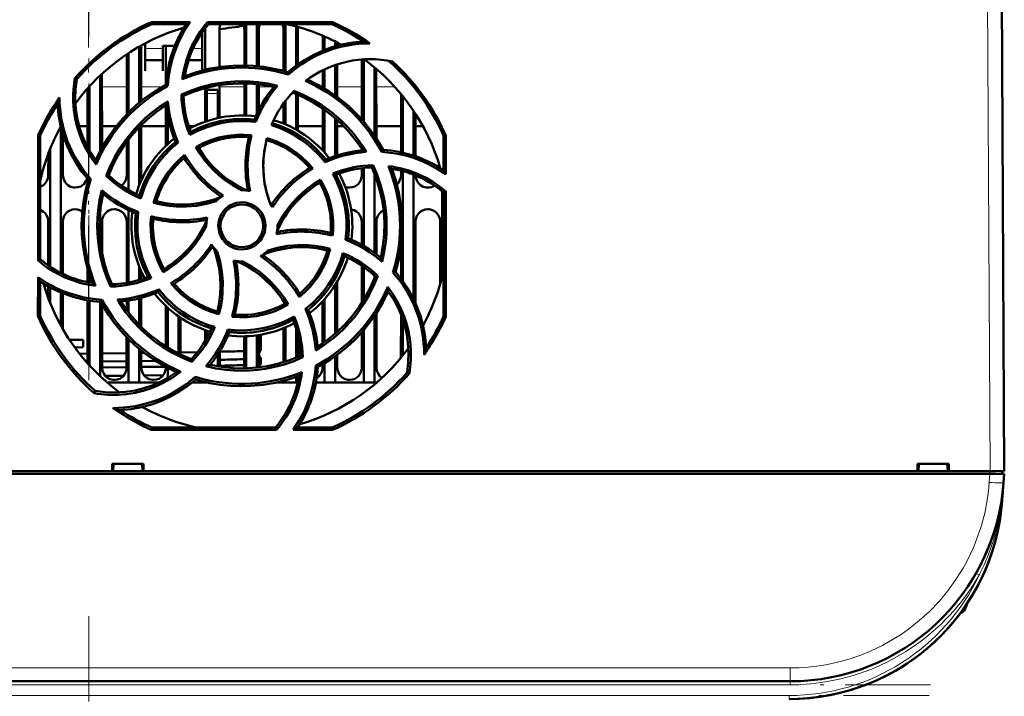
# Model space of a CAD drawing. Extents: x -1438 to 1837, y -1771 to 755.
# Tile 12 of 95: x 287 to 425, y -1578 to -1483. Entities that reach past the tile are written whole.
import ezdxf

# ---------------------------------------------------------------- set-up
doc = ezdxf.new("R2010")
doc.units = 0
doc.linetypes.add('DASHDOT', pattern=[18.5, 12, -3, 0.5, -3])

msp = doc.modelspace()

# ---------------------------------------------------------------- linework, layer by layer
at = {"color": 7, "linetype": 'DASHDOT', "lineweight": 18}
for p, q in [((296.79, -1140.91), (296.79, -1530.91)), ((296.78, -1142.37), (296.78, -1529.43)), ((296.79, -1495.16), (296.79, -1534.06)), ((296.79, -1567.14), (296.79, -1607.66)), ((414.95, -1576.79), (178.64, -1576.79)), ((414.74, -1578.29), (178.85, -1578.29))]:
    msp.add_line(p, q, dxfattribs=at)
at = {"color": 7, "lineweight": 18}
for p, q in [((422.86, -1464.73), (423.29, -1546.79)), ((307.19, -1487.51), (304.69, -1487.51)), ((312.69, -1487.51), (311.43, -1487.51)), ((298.65, -1492.9), (302.13, -1492.9)), ((304.15, -1492.9), (307.04, -1492.9)), ((313.39, -1493.79), (314.89, -1493.79)), ((315.15, -1492.9), (318.63, -1492.9)), ((320.65, -1492.9), (322.76, -1492.9)), ((329.54, -1492.9), (329.63, -1492.9)), ((331.65, -1492.9), (335.13, -1492.9)), ((337.15, -1492.9), (339.77, -1492.9)), ((423.18, -1548.38), (423.27, -1547.19)), ((423.3, -1546.79), (423.3, -1547.19)), ((425.17, -1548.49), (425.18, -1548.38)), ((424.95, -1550.87), (425, -1550.88)), ((421.44, -1561.21), (421.31, -1561.15)), ((421.75, -1561.38), (421.44, -1561.21)), ((419.94, -1565.58), (419.94, -1565.86)), ((395.25, -1574.42), (198.33, -1574.42)), ((395.25, -1574.42), (395.25, -1576.29)), ((395.25, -1576.79), (395.25, -1576.29)), ((395.25, -1576.79), (198.33, -1576.79)), ((395.08, -1578.29), (198.5, -1578.29)), ((395.08, -1578.29), (395.08, -1578.79))]:
    msp.add_line(p, q, dxfattribs=at)
at = {"color": 7, "lineweight": 50}
for p, q in [((425.29, -1546.79), (424.86, -1464.73)), ((305.58, -1483.8), (311.01, -1483.8)), ((305.64, -1484.09), (305.58, -1483.8)), ((310.48, -1484.09), (305.64, -1484.09)), ((313.46, -1483.8), (331, -1483.8)), ((313.59, -1484.09), (313.46, -1483.8)), ((330.94, -1484.09), (313.59, -1484.09)), ((318.89, -1484.09), (318.89, -1489.89)), ((320.39, -1484.09), (320.39, -1489.98)), ((324.39, -1484.09), (324.39, -1490.73)), ((331, -1483.8), (330.94, -1484.09)), ((312.69, -1487.69), (312.69, -1485.27)), ((313.13, -1490.48), (313.13, -1484.79)), ((315.15, -1484.79), (315.15, -1490.1)), ((318.63, -1489.89), (318.63, -1484.79)), ((320.65, -1484.79), (320.65, -1490.01)), ((324.13, -1490.66), (324.13, -1484.79)), ((325.89, -1484.4), (325.89, -1489.92)), ((326.15, -1484.79), (326.15, -1489.73)), ((304.69, -1486.77), (304.69, -1487.69)), ((329.63, -1487.81), (329.63, -1485.7)), ((329.89, -1485.81), (329.89, -1487.7)), ((331.39, -1486.51), (331.39, -1487.19)), ((331.65, -1486.65), (331.65, -1487.12)), ((302.39, -1488.13), (302.39, -1496.47)), ((303.89, -1487.21), (303.89, -1495.09)), ((304.15, -1487.07), (304.15, -1494.88)), ((304.69, -1487.69), (304.69, -1490.64)), ((307.19, -1487.14), (308.86, -1487.14)), ((307.19, -1487.69), (307.19, -1487.14)), ((307.19, -1490.64), (307.19, -1487.69)), ((307.63, -1492.45), (307.63, -1487.14)), ((312.69, -1490.59), (312.69, -1487.69)), ((302.13, -1496.73), (302.13, -1488.3)), ((304.69, -1489.14), (307.19, -1489.14)), ((310.8, -1489.14), (312.69, -1489.14)), ((335.13, -1497.46), (335.13, -1489.03)), ((335.39, -1489.02), (335.39, -1497.76)), ((298.65, -1491.05), (298.66, -1501.4)), ((304.69, -1490.64), (304.69, -1490.64)), ((307.19, -1490.64), (307.19, -1490.64)), ((324.83, -1491.16), (324.75, -1490.83)), ((329.63, -1492.95), (329.63, -1490.55)), ((329.89, -1490.42), (329.89, -1493.1)), ((331.39, -1489.81), (331.39, -1494.09)), ((331.65, -1489.73), (331.65, -1494.28)), ((336.89, -1490.14), (336.89, -1499.72)), ((337.15, -1490.36), (337.16, -1500.12)), ((295.12, -1491.79), (294.85, -1491.66)), ((298.39, -1491.29), (298.39, -1501.89)), ((318.63, -1496.89), (318.63, -1492.39)), ((318.89, -1492.39), (318.89, -1496.9)), ((296.63, -1501.38), (296.63, -1493.1)), ((296.89, -1492.81), (296.89, -1501.86)), ((307.9, -1492.76), (307.62, -1492.58)), ((313.13, -1497.77), (313.13, -1493.06)), ((313.39, -1493.79), (313.39, -1493.29)), ((314.89, -1493.29), (313.39, -1493.29)), ((313.39, -1497.68), (313.39, -1493.79)), ((314.89, -1493.79), (314.89, -1493.29)), ((314.89, -1493.79), (314.89, -1497.26)), ((315.15, -1492.63), (315.15, -1497.21)), ((320.39, -1492.49), (320.39, -1496.68)), ((320.65, -1492.52), (320.65, -1496.13)), ((309.8, -1493.96), (310.09, -1494.14)), ((324.39, -1494.86), (324.39, -1498.14)), ((325.89, -1493.89), (325.89, -1498.88)), ((326.15, -1493.99), (326.15, -1499.03)), ((340.63, -1502.06), (340.63, -1493.89)), ((340.89, -1494.21), (340.89, -1502.13)), ((307.63, -1501.14), (307.63, -1495.47)), ((324.13, -1498.03), (324.13, -1495.21)), ((329.63, -1501.81), (329.63, -1495.91)), ((329.89, -1496.09), (329.89, -1502.11)), ((342.39, -1496.26), (342.39, -1502.53)), ((307.89, -1500.89), (307.89, -1496.99)), ((320.24, -1497.81), (320.04, -1497.49)), ((331.39, -1497.27), (331.39, -1502.59)), ((331.65, -1497.5), (331.66, -1502.5)), ((342.65, -1496.66), (342.66, -1502.62)), ((292.89, -1498.52), (292.89, -1518.99)), ((295.44, -1498.4), (296.63, -1498.4)), ((298.65, -1498.4), (300.67, -1498.4)), ((303.89, -1498.5), (303.89, -1506.65)), ((304.15, -1498.24), (304.16, -1505.29)), ((304.15, -1498.4), (307.63, -1498.4)), ((310.83, -1498.4), (311.61, -1498.4)), ((326.15, -1498.4), (329.63, -1498.4)), ((331.65, -1498.4), (332.59, -1498.4)), ((337.15, -1498.4), (340.63, -1498.4)), ((342.65, -1498.4), (343.69, -1498.4)), ((289.68, -1517.23), (289.7, -1499.67)), ((289.7, -1499.67), (289.99, -1499.73)), ((289.99, -1517.09), (289.99, -1499.73)), ((293.16, -1499.48), (293.16, -1505.29)), ((302.12, -1505.29), (302.13, -1500.61)), ((302.39, -1500.25), (302.39, -1507.37)), ((309.36, -1500.71), (309, -1500.61)), ((346.59, -1499.73), (346.89, -1499.67)), ((346.59, -1504.57), (346.59, -1499.73)), ((346.89, -1499.67), (346.89, -1505.14)), ((291.39, -1501.55), (291.39, -1518.13)), ((311.82, -1501.34), (312.23, -1501.45)), ((335.13, -1501.77), (335.13, -1501.59)), ((337.92, -1502), (338.1, -1501.72)), ((291.12, -1505.29), (291.13, -1502.23)), ((329.97, -1503.46), (330.06, -1503.09)), ((335.12, -1505.29), (335.12, -1504.29)), ((335.39, -1504.26), (335.39, -1515.2)), ((336.72, -1503.88), (336.53, -1504.19)), ((340.62, -1505.29), (340.62, -1504.63)), ((340.89, -1504.7), (340.89, -1520.16)), ((346.12, -1504.27), (346.12, -1504.24)), ((297.08, -1505.85), (296.74, -1505.92)), ((299.24, -1505.37), (299.59, -1505.29)), ((329.34, -1505.91), (329.22, -1506.33)), ((336.89, -1505.03), (336.89, -1516.17)), ((342.39, -1505.2), (342.39, -1522.67)), ((346.39, -1507.52), (346.39, -1519.55)), ((346.59, -1507.68), (346.89, -1507.54)), ((346.89, -1507.54), (346.91, -1525.11)), ((305.9, -1509.16), (306.28, -1508.94)), ((346.59, -1525.04), (346.59, -1507.68)), ((298.39, -1510.37), (298.39, -1514.38)), ((302.39, -1510.19), (302.39, -1520.34)), ((291.12, -1517.94), (291.12, -1511.79)), ((293.16, -1511.79), (293.16, -1519.13)), ((298.66, -1511.79), (298.66, -1516.23)), ((302.12, -1520.39), (302.12, -1511.79)), ((303.73, -1510.43), (303.39, -1510.63)), ((335.12, -1515.05), (335.12, -1511.79)), ((337.16, -1511.79), (337.16, -1516.37)), ((342.66, -1511.79), (342.67, -1523.26)), ((346.12, -1520.55), (346.12, -1511.79)), ((313.29, -1512.39), (313.29, -1512.49)), ((323.29, -1512.39), (323.29, -1512.28)), ((332.85, -1514.34), (333.19, -1514.14)), ((330.69, -1515.61), (330.31, -1515.83)), ((340.62, -1519.8), (340.62, -1515.17)), ((289.99, -1517.09), (289.68, -1517.23)), ((296.62, -1520.29), (296.62, -1518.44)), ((303.89, -1518.12), (303.89, -1519.97)), ((307.24, -1518.88), (307.36, -1518.45)), ((335.12, -1523.2), (335.12, -1517.98)), ((335.39, -1518.17), (335.39, -1522.76)), ((289.67, -1525.11), (289.68, -1519.6)), ((296.89, -1519.34), (296.89, -1520.34)), ((304.16, -1518.76), (304.16, -1519.89)), ((336.89, -1519.39), (336.89, -1519.74)), ((337.35, -1519.4), (336.99, -1519.48)), ((339.49, -1518.93), (339.84, -1518.85)), ((289.99, -1525.04), (289.99, -1520.2)), ((291.12, -1522.51), (291.12, -1520.88)), ((291.39, -1521.04), (291.39, -1523.22)), ((299.85, -1520.9), (300.05, -1520.58)), ((306.62, -1521.29), (306.52, -1521.68)), ((331.39, -1520.67), (331.39, -1527.5)), ((331.66, -1520.22), (331.67, -1527.26)), ((292.89, -1521.75), (292.89, -1526.38)), ((293.17, -1521.87), (293.17, -1526.87)), ((296.61, -1531.65), (296.62, -1522.83)), ((298.48, -1523.05), (298.68, -1522.75)), ((303.89, -1522.57), (303.89, -1526.26)), ((304.17, -1522.49), (304.17, -1526.54)), ((329.89, -1522.67), (329.89, -1528.68)), ((296.89, -1522.88), (296.89, -1531.96)), ((298.39, -1523.05), (298.39, -1533.48)), ((298.67, -1523.39), (298.67, -1532.29)), ((302.12, -1524.15), (302.12, -1522.91)), ((302.39, -1522.87), (302.39, -1524.52)), ((307.61, -1529.3), (307.62, -1523.62)), ((307.89, -1529.47), (307.89, -1523.88)), ((324.79, -1523.44), (324.35, -1523.32)), ((327.19, -1524.06), (327.58, -1524.16)), ((329.61, -1528.87), (329.62, -1522.97)), ((289.99, -1525.04), (289.67, -1525.11)), ((309.39, -1530.29), (309.39, -1525.08)), ((309.67, -1525.26), (309.67, -1530.43)), ((315.07, -1524.8), (314.85, -1524.4)), ((336.89, -1525.05), (336.89, -1534.39)), ((337.17, -1524.63), (337.17, -1532.29)), ((340.61, -1530.9), (340.62, -1524.82)), ((340.89, -1525.57), (340.89, -1530.56)), ((346.91, -1525.11), (346.59, -1525.04)), ((425.18, -1525.28), (425.18, -1524.73)), ((316.33, -1526.93), (316.54, -1527.28)), ((324.11, -1531.52), (324.11, -1526.75)), ((324.39, -1526.63), (324.39, -1531.43)), ((325.89, -1526.82), (325.89, -1530.88)), ((296.01, -1528.36), (294.1, -1528.39)), ((296.02, -1529.43), (296.01, -1528.36)), ((302.11, -1532.29), (302.11, -1528.02)), ((302.39, -1528.31), (302.39, -1534.39)), ((313.11, -1528.56), (313.11, -1527)), ((313.39, -1528.09), (313.39, -1527.09)), ((318.61, -1532.29), (318.61, -1527.88)), ((318.89, -1527.87), (318.89, -1532.38)), ((320.39, -1527.74), (320.39, -1532.27)), ((320.67, -1527.7), (320.67, -1532.24)), ((320.94, -1527.66), (320.94, -1529.83)), ((326.17, -1527.91), (326.17, -1530.77)), ((335.11, -1532.29), (335.11, -1527.33)), ((335.39, -1527.01), (335.39, -1534.39)), ((296.02, -1529.43), (294.84, -1529.45)), ((303.89, -1529.67), (303.89, -1534.39)), ((296.61, -1530.32), (295.51, -1530.34)), ((302.11, -1530.25), (298.67, -1530.29)), ((304.17, -1529.9), (304.17, -1532.29)), ((304.57, -1530.22), (304.17, -1530.22)), ((312.04, -1530.1), (309.67, -1530.14)), ((311.19, -1531.08), (311.28, -1531.46)), ((314.89, -1530.43), (314.89, -1532.09)), ((315.17, -1529.99), (315.17, -1532.14)), ((318.61, -1529.97), (317.98, -1529.98)), ((318.61, -1531.09), (317.98, -1531.11)), ((320.94, -1529.83), (320.94, -1529.83)), ((320.94, -1530.94), (320.94, -1530.95)), ((320.94, -1530.95), (320.94, -1531.8)), ((326.82, -1530.83), (326.49, -1530.63)), ((331.39, -1530.68), (331.39, -1534.39)), ((331.67, -1530.48), (331.67, -1532.29)), ((296.61, -1531.46), (296.45, -1531.46)), ((302.11, -1531.38), (298.67, -1531.43)), ((302.11, -1532.22), (298.67, -1532.27)), ((306.15, -1531.33), (304.17, -1531.36)), ((307.53, -1532.15), (304.17, -1532.19)), ((307.61, -1532.29), (307.61, -1532.19)), ((307.89, -1533.71), (307.89, -1532.34)), ((318.61, -1531.94), (317.98, -1531.95)), ((318.61, -1532.38), (318.61, -1532.29)), ((320.94, -1531.8), (320.94, -1531.8)), ((328.65, -1531.99), (328.96, -1532.19)), ((329.61, -1532.29), (329.61, -1531.83)), ((329.89, -1531.67), (329.89, -1534.39)), ((301.68, -1533.42), (299.13, -1533.45)), ((307.24, -1533.34), (304.57, -1533.38)), ((311.83, -1533.94), (311.75, -1533.57)), ((325.89, -1533.56), (325.89, -1534.39)), ((341.46, -1532.98), (341.76, -1533.13)), ((302.39, -1534.39), (299.4, -1534.39)), ((303.89, -1534.39), (302.39, -1534.39)), ((306.61, -1534.39), (303.89, -1534.39)), ((313.39, -1534.39), (311.3, -1534.39)), ((311.81, -1533.96), (311.85, -1533.94)), ((313.39, -1534.39), (313.39, -1534.35)), ((313.57, -1534.39), (313.39, -1534.39)), ((324.39, -1534.39), (323.02, -1534.39)), ((324.39, -1534.04), (324.39, -1534.39)), ((325.89, -1534.39), (324.39, -1534.39)), ((326.12, -1534.39), (325.89, -1534.39)), ((329.89, -1534.39), (328.68, -1534.39)), ((331.39, -1534.39), (329.89, -1534.39)), ((335.39, -1534.39), (331.39, -1534.39)), ((336.89, -1534.39), (335.39, -1534.39)), ((337.19, -1534.39), (336.89, -1534.39)), ((297.69, -1535.55), (297.54, -1535.86)), ((305.57, -1541.02), (305.64, -1540.69)), ((305.64, -1540.69), (322.99, -1540.69)), ((322.99, -1540.69), (323.15, -1541.02)), ((326.11, -1540.69), (330.94, -1540.69)), ((330.94, -1540.69), (331.02, -1541.02)), ((323.15, -1541.02), (305.57, -1541.02)), ((331.02, -1541.02), (325.47, -1541.02)), ((300.09, -1546.79), (300.09, -1545.79)), ((300.09, -1545.79), (304.49, -1545.79)), ((300.23, -1546.79), (300.29, -1545.79)), ((304.29, -1545.79), (304.36, -1546.79)), ((304.49, -1545.79), (304.49, -1546.79)), ((413.09, -1546.79), (413.09, -1545.79)), ((413.09, -1545.79), (417.49, -1545.79)), ((413.29, -1545.79), (413.23, -1546.79)), ((417.29, -1545.79), (417.36, -1546.79)), ((417.49, -1545.79), (417.49, -1546.79)), ((423.27, -1547.19), (170.31, -1547.19)), ((180.49, -1546.79), (300.09, -1546.79)), ((300.09, -1546.79), (300.23, -1546.79)), ((300.14, -1546.79), (304.44, -1546.79)), ((304.36, -1546.79), (304.49, -1546.79)), ((304.49, -1546.79), (413.09, -1546.79)), ((413.09, -1546.79), (413.23, -1546.79)), ((413.14, -1546.79), (417.44, -1546.79)), ((417.36, -1546.79), (417.49, -1546.79)), ((417.49, -1546.79), (423.29, -1546.79)), ((425.26, -1547.19), (423.27, -1547.19)), ((424.99, -1547.19), (424.99, -1546.79)), ((425.26, -1547.19), (425.18, -1548.38)), ((425.18, -1548.38), (425, -1550.88)), ((424.84, -1551.2), (424.85, -1551.21)), ((424.85, -1551.19), (424.85, -1551.2)), ((424.9, -1550.87), (424.91, -1550.82)), ((424.96, -1550.87), (424.91, -1551.25)), ((424.95, -1550.87), (424.91, -1551.24)), ((417.81, -1568.36), (417.79, -1568.39)), ((418.13, -1567.98), (417.83, -1568.33)), ((418.1, -1568.02), (417.83, -1568.34)), ((417.13, -1569.12), (417.33, -1568.9)), ((417.15, -1569.1), (417.13, -1569.12)), ((417.14, -1569.11), (417.13, -1569.12)), ((417.13, -1569.12), (417.14, -1569.12)), ((417.13, -1569.12), (417.13, -1569.12)), ((417.17, -1569.08), (417.16, -1569.09)), ((417.45, -1568.77), (417.3, -1568.94)), ((417.44, -1568.79), (417.3, -1568.94)), ((417.31, -1568.93), (417.37, -1568.86)), ((395.25, -1576.29), (198.33, -1576.29))]:
    msp.add_line(p, q, dxfattribs=at)
at = {"color": 7, "linetype": 'DASHDOT', "lineweight": 18, "ltscale": 0.045015}
msp.add_line((315.04, -1493.79), (313.24, -1493.79), dxfattribs=at)
at = {"color": 7, "linetype": 'DASHDOT', "lineweight": 18, "ltscale": 0.050375}
msp.add_line((296.79, -1530.94), (296.79, -1532.96), dxfattribs=at)
at = {"color": 7, "linetype": 'DASHDOT', "lineweight": 18, "ltscale": 0.012015}
msp.add_line((423.3, -1546.75), (423.3, -1547.23), dxfattribs=at)
at = {"color": 7, "lineweight": 50}
for points in [[(311.01, -1483.8), (310.19, -1485.08), (309.49, -1486.42), (309.09, -1487.36), (308.74, -1488.32), (308.45, -1489.29), (308.22, -1490.28), (308.01, -1491.51), (307.9, -1492.76)], [(324.75, -1490.83), (325.88, -1489.92), (327.07, -1489.12), (328.31, -1488.42), (329.59, -1487.83), (330.93, -1487.33), (332.37, -1486.94), (333.85, -1486.66), (335.37, -1486.52)], [(310.27, -1491.36), (311.93, -1490.8), (313.62, -1490.37), (315.32, -1490.08), (317.03, -1489.92), (318.47, -1489.89), (319.91, -1489.94), (321.34, -1490.09), (322.78, -1490.34), (323.77, -1490.56), (324.75, -1490.83)], [(297.82, -1503.79), (297, -1502.62), (296.3, -1501.39), (295.88, -1500.52), (295.53, -1499.62), (295.16, -1498.49), (294.89, -1497.32), (294.7, -1496.14), (294.61, -1494.95), (294.61, -1493.85), (294.69, -1492.75), (294.85, -1491.66)], [(295.12, -1491.79), (294.94, -1493.21), (294.9, -1494.63), (294.99, -1496.03), (295.2, -1497.4), (295.51, -1498.62), (295.91, -1499.8), (296.41, -1500.96), (297.03, -1502.1), (297.76, -1503.19)], [(309.79, -1493.96), (311.15, -1493.39), (312.54, -1492.93), (313.95, -1492.56), (315.04, -1492.36), (316.13, -1492.21), (317.24, -1492.12), (318.35, -1492.1), (319.45, -1492.13), (320.54, -1492.22), (321.92, -1492.42), (323.29, -1492.72)], [(322.76, -1492.89), (321.13, -1492.59), (319.51, -1492.42), (317.88, -1492.39), (316.26, -1492.49), (314.68, -1492.71), (313.13, -1493.06), (311.6, -1493.54), (310.09, -1494.14)], [(337.92, -1502), (337.15, -1500.67), (336.3, -1499.4), (335.37, -1498.19), (334.6, -1497.32), (333.8, -1496.49), (332.94, -1495.7), (332.05, -1494.95), (331.13, -1494.27), (330.18, -1493.63), (328.73, -1492.78), (327.22, -1492.05)], [(327.48, -1491.85), (329.06, -1492.63), (330.55, -1493.52), (331.96, -1494.51), (333.28, -1495.61), (334.33, -1496.6), (335.3, -1497.66), (336.21, -1498.78), (337.05, -1499.96), (337.59, -1500.83), (338.1, -1501.72)], [(297.76, -1503.19), (298.53, -1501.62), (299.42, -1500.13), (300.42, -1498.72), (301.51, -1497.39), (302.51, -1496.35), (303.56, -1495.37), (304.68, -1494.46), (305.87, -1493.62), (306.73, -1493.08), (307.62, -1492.58)], [(335.24, -1501.76), (334.3, -1500.4), (333.27, -1499.13), (332.14, -1497.95), (330.92, -1496.88), (329.65, -1495.92), (328.3, -1495.07), (326.88, -1494.32), (325.39, -1493.69)], [(325.61, -1493.46), (326.96, -1494.04), (328.26, -1494.71), (329.5, -1495.47), (330.85, -1496.45), (332.12, -1497.53), (332.9, -1498.3), (333.65, -1499.11), (334.22, -1499.8), (334.76, -1500.51), (335.26, -1501.25), (335.74, -1502.02)], [(299.24, -1505.37), (299.8, -1504), (300.45, -1502.69), (301.2, -1501.44), (301.82, -1500.53), (302.49, -1499.65), (303.21, -1498.8), (303.98, -1498), (304.78, -1497.25), (305.61, -1496.54), (306.73, -1495.7), (307.92, -1494.94)], [(296.74, -1505.92), (295.83, -1504.79), (295.02, -1503.61), (294.32, -1502.37), (293.73, -1501.08), (293.24, -1499.75), (292.84, -1498.31), (292.57, -1496.82), (292.42, -1495.3)], [(307.67, -1495.44), (306.3, -1496.38), (305.03, -1497.41), (303.86, -1498.54), (302.79, -1499.75), (301.83, -1501.02), (300.98, -1502.37), (300.23, -1503.79), (299.59, -1505.29)], [(320.24, -1497.81), (318.84, -1497.69), (317.45, -1497.71), (316.5, -1497.8), (315.56, -1497.95), (314.62, -1498.16), (313.28, -1498.57), (311.99, -1499.1), (310.97, -1499.63)], [(311.12, -1499.21), (312.5, -1498.54), (313.91, -1498.03), (315.36, -1497.66), (316.84, -1497.44), (318.35, -1497.38), (319.2, -1497.41), (320.04, -1497.49)], [(329.97, -1503.46), (329.07, -1502.4), (328.07, -1501.42), (327.35, -1500.82), (326.57, -1500.25), (325.76, -1499.74), (324.94, -1499.28), (324.1, -1498.88), (323.27, -1498.55), (322.42, -1498.27)], [(309.36, -1500.71), (308.29, -1501.61), (307.32, -1502.61), (306.72, -1503.35), (306.16, -1504.12), (305.64, -1504.93), (305.18, -1505.76), (304.57, -1507.13), (304.1, -1508.55)], [(311.82, -1501.34), (312.86, -1500.79), (313.94, -1500.34), (315.05, -1500), (316.32, -1499.73), (317.61, -1499.6), (318.62, -1499.59), (319.64, -1499.66)], [(319.27, -1499.92), (318.05, -1499.88), (316.85, -1499.96), (315.67, -1500.15), (314.51, -1500.46), (313.39, -1500.88), (312.23, -1501.45)], [(322.3, -1509.39), (321.82, -1507.95), (321.48, -1506.48), (321.3, -1504.99), (321.28, -1503.5), (321.42, -1502), (321.58, -1501.04), (321.81, -1500.08)], [(321.73, -1500.37), (321.44, -1501.86), (321.29, -1503.36), (321.3, -1504.86), (321.46, -1506.35), (321.78, -1507.82), (322.02, -1508.61), (322.3, -1509.39)], [(318.19, -1507.39), (316.95, -1506.68), (315.78, -1505.87), (315.04, -1505.26), (314.34, -1504.61), (313.68, -1503.92), (313.06, -1503.18), (312.41, -1502.29), (311.82, -1501.34)], [(312.23, -1501.45), (312.65, -1502.11), (313.09, -1502.73), (314.07, -1503.9), (315.15, -1504.96), (315.85, -1505.54), (316.59, -1506.08), (317.37, -1506.58), (318.17, -1507.03), (319.01, -1507.44)], [(346.89, -1505.14), (345.62, -1504.32), (344.28, -1503.62), (343.34, -1503.21), (342.38, -1502.86), (341.42, -1502.57), (340.43, -1502.33), (339.18, -1502.12), (337.92, -1502)], [(305.9, -1509.16), (306.25, -1508.03), (306.69, -1506.95), (307.23, -1505.92), (307.94, -1504.83), (308.76, -1503.82), (309.47, -1503.1), (310.25, -1502.43)], [(337.78, -1516.86), (338.09, -1515.23), (338.26, -1513.6), (338.29, -1511.97), (338.19, -1510.35), (337.96, -1508.78), (337.61, -1507.22), (337.14, -1505.69), (336.53, -1504.18)], [(336.72, -1503.88), (337.29, -1505.24), (337.76, -1506.62), (338.12, -1508.03), (338.33, -1509.12), (338.48, -1510.22), (338.57, -1511.32), (338.6, -1512.43), (338.57, -1513.53), (338.48, -1514.62), (338.27, -1516.02), (337.97, -1517.42)], [(339.31, -1504.36), (339.87, -1506.03), (340.3, -1507.71), (340.59, -1509.41), (340.76, -1511.12), (340.79, -1512.56), (340.73, -1514), (340.59, -1515.44), (340.34, -1516.87), (340.11, -1517.86), (339.84, -1518.85)], [(289.99, -1506.91), (290.42, -1506.68), (290.65, -1506.47), (290.93, -1506.07), (291.09, -1505.61), (291.12, -1505.29)], [(293.16, -1505.29), (293.23, -1505.75), (293.43, -1506.2), (293.61, -1506.45), (293.84, -1506.66), (294.25, -1506.9), (294.71, -1507.01), (294.89, -1507.02)], [(294.89, -1507.02), (295.28, -1506.97), (295.66, -1506.84), (295.92, -1506.68), (296.15, -1506.47), (296.4, -1506.12), (296.56, -1505.72)], [(297.27, -1520.41), (296.71, -1518.74), (296.28, -1517.06), (295.99, -1515.36), (295.83, -1513.65), (295.79, -1512.21), (295.85, -1510.77), (296, -1509.34), (296.24, -1507.9), (296.47, -1506.91), (296.74, -1505.92)], [(301.36, -1506.72), (301.65, -1506.47), (301.93, -1506.07), (302.09, -1505.61), (302.12, -1505.29)], [(323.29, -1512.28), (323.99, -1511.03), (324.81, -1509.86), (325.42, -1509.12), (326.07, -1508.42), (326.77, -1507.76), (327.5, -1507.14), (328.39, -1506.49), (329.33, -1505.91)], [(329.33, -1505.91), (329.88, -1506.94), (330.33, -1508.01), (330.68, -1509.12), (330.95, -1510.39), (331.09, -1511.68), (331.1, -1512.71), (331.03, -1513.75)], [(332.85, -1514.34), (332.97, -1512.96), (332.95, -1511.57), (332.87, -1510.63), (332.72, -1509.68), (332.51, -1508.74), (332.1, -1507.4), (331.57, -1506.1), (331.04, -1505.07)], [(331.47, -1505.22), (332.13, -1506.59), (332.65, -1508), (333.02, -1509.46), (333.24, -1510.94), (333.3, -1512.44), (333.27, -1513.29), (333.19, -1514.14)], [(333.39, -1507.02), (333.78, -1506.97), (334.16, -1506.84), (334.42, -1506.68), (334.65, -1506.47), (334.93, -1506.07), (335.09, -1505.61), (335.12, -1505.29)], [(340.03, -1506.59), (340.15, -1506.47), (340.43, -1506.07), (340.59, -1505.61), (340.62, -1505.29)], [(342.66, -1505.31), (342.73, -1505.76), (342.93, -1506.2), (343.11, -1506.45), (343.34, -1506.66), (343.75, -1506.9), (344.21, -1507.01), (344.39, -1507.02)], [(299.85, -1520.91), (299.28, -1519.55), (298.81, -1518.16), (298.45, -1516.74), (298.25, -1515.66), (298.1, -1514.57), (298.01, -1513.46), (297.98, -1512.35), (298.02, -1511.25), (298.11, -1510.16), (298.31, -1508.76), (298.62, -1507.37)], [(329.22, -1506.33), (328.57, -1506.74), (327.94, -1507.19), (326.77, -1508.16), (325.71, -1509.25), (325.13, -1509.95), (324.59, -1510.68), (324.09, -1511.46), (323.64, -1512.27), (323.24, -1513.1)], [(330.75, -1513.36), (330.79, -1512.15), (330.72, -1510.95), (330.53, -1509.77), (330.22, -1508.61), (329.79, -1507.48), (329.22, -1506.32)], [(298.8, -1507.91), (298.49, -1509.54), (298.33, -1511.17), (298.29, -1512.8), (298.39, -1514.42), (298.62, -1515.99), (298.97, -1517.55), (299.44, -1519.08), (300.05, -1520.59)], [(314.68, -1508.92), (313.31, -1509.31), (311.9, -1509.56), (310.47, -1509.68), (309.04, -1509.67), (308.09, -1509.58), (307.14, -1509.44), (305.9, -1509.16)], [(306.27, -1508.94), (307.77, -1509.24), (309.27, -1509.39), (310.77, -1509.38), (312.26, -1509.21), (313.73, -1508.89), (314.52, -1508.66), (315.3, -1508.38)], [(306.28, -1508.94), (307.49, -1509.19), (308.71, -1509.34), (309.92, -1509.38), (311.13, -1509.33), (312.33, -1509.18), (313.53, -1508.94), (314.42, -1508.69), (315.3, -1508.38)], [(291.12, -1511.79), (291.05, -1511.32), (290.85, -1510.88), (290.67, -1510.62), (290.44, -1510.41), (290.23, -1510.27), (289.99, -1510.16)], [(294.89, -1510.05), (294.5, -1510.1), (294.13, -1510.23), (293.86, -1510.39), (293.63, -1510.6), (293.36, -1511), (293.2, -1511.46), (293.16, -1511.79)], [(300.39, -1510.05), (300, -1510.1), (299.63, -1510.23), (299.36, -1510.39), (299.13, -1510.6), (298.86, -1511), (298.7, -1511.46), (298.66, -1511.79)], [(302.12, -1511.79), (302.05, -1511.32), (301.85, -1510.88), (301.67, -1510.62), (301.44, -1510.41), (301.03, -1510.17), (300.57, -1510.06), (300.39, -1510.05)], [(314.98, -1512.39), (315.01, -1511.94), (315.1, -1511.51), (315.24, -1511.1), (315.44, -1510.71), (315.7, -1510.33), (316, -1510), (316.33, -1509.72), (316.7, -1509.49), (317.11, -1509.3), (317.54, -1509.17), (317.97, -1509.09), (318.41, -1509.08), (318.84, -1509.13), (319.28, -1509.23), (319.7, -1509.4), (320.09, -1509.61), (320.43, -1509.87), (320.75, -1510.18), (321.02, -1510.53), (321.25, -1510.92), (321.42, -1511.32), (321.56, -1511.84), (321.6, -1512.39)], [(321.29, -1512.39), (321.24, -1511.84), (321.08, -1511.3), (320.82, -1510.78), (320.58, -1510.45), (320.3, -1510.15), (319.96, -1509.9), (319.6, -1509.69), (319.21, -1509.53), (318.81, -1509.43), (318.19, -1509.39), (317.57, -1509.47), (317.18, -1509.6), (316.8, -1509.78), (316.44, -1510.02), (316.14, -1510.29), (315.88, -1510.6), (315.59, -1511.1), (315.39, -1511.63), (315.3, -1512.18), (315.29, -1512.39)], [(335.12, -1511.79), (335.05, -1511.32), (334.85, -1510.88), (334.67, -1510.62), (334.44, -1510.41), (334.05, -1510.18), (333.62, -1510.07)], [(338.17, -1510.21), (337.86, -1510.39), (337.63, -1510.6), (337.36, -1511), (337.2, -1511.46), (337.16, -1511.79)], [(344.39, -1510.05), (344, -1510.1), (343.63, -1510.23), (343.36, -1510.39), (343.13, -1510.6), (342.86, -1511), (342.7, -1511.46), (342.66, -1511.79)], [(346.12, -1511.79), (346.05, -1511.32), (345.85, -1510.88), (345.67, -1510.62), (345.44, -1510.41), (345.03, -1510.17), (344.57, -1510.06), (344.39, -1510.05)], [(305.11, -1519.55), (304.45, -1518.18), (303.93, -1516.77), (303.56, -1515.31), (303.35, -1513.83), (303.29, -1512.33), (303.32, -1511.48), (303.39, -1510.63)], [(303.73, -1510.43), (303.62, -1511.83), (303.64, -1513.24), (303.73, -1514.18), (303.88, -1515.12), (304.09, -1516.07), (304.35, -1516.97), (304.88, -1518.38), (305.56, -1519.71)], [(307.24, -1518.88), (306.69, -1517.83), (306.24, -1516.75), (305.89, -1515.63), (305.62, -1514.36), (305.49, -1513.07), (305.48, -1512.05), (305.55, -1511.02)], [(305.83, -1511.41), (305.79, -1512.62), (305.86, -1513.82), (306.06, -1515.01), (306.37, -1516.16), (306.79, -1517.29), (307.36, -1518.45)], [(307.36, -1518.45), (308.01, -1518.03), (308.64, -1517.58), (309.81, -1516.61), (310.87, -1515.52), (311.45, -1514.82), (311.99, -1514.09), (312.49, -1513.31), (312.94, -1512.5), (313.34, -1511.67)], [(313.29, -1512.49), (312.59, -1513.74), (311.78, -1514.91), (311.17, -1515.65), (310.52, -1516.35), (309.82, -1517.02), (309.09, -1517.63), (308.19, -1518.29), (307.24, -1518.88)], [(321.6, -1512.39), (321.57, -1512.83), (321.49, -1513.26), (321.34, -1513.67), (321.14, -1514.07), (320.89, -1514.44), (320.59, -1514.77), (320.26, -1515.05), (319.89, -1515.29), (319.48, -1515.47), (319.05, -1515.61), (318.62, -1515.68), (318.18, -1515.7), (317.74, -1515.65), (317.31, -1515.55), (316.89, -1515.38), (316.5, -1515.17), (316.15, -1514.92), (315.84, -1514.61), (315.56, -1514.26), (315.33, -1513.87), (315.16, -1513.46), (315.03, -1512.93), (314.98, -1512.39)], [(315.29, -1512.39), (315.35, -1512.93), (315.5, -1513.47), (315.76, -1513.99), (316, -1514.32), (316.29, -1514.62), (316.62, -1514.87), (316.98, -1515.08), (317.37, -1515.24), (317.77, -1515.34), (318.39, -1515.38), (319.01, -1515.3), (319.4, -1515.17), (319.78, -1514.99), (320.14, -1514.75), (320.44, -1514.48), (320.7, -1514.17), (320.99, -1513.67), (321.19, -1513.14), (321.28, -1512.59), (321.29, -1512.39)], [(314.85, -1524.4), (315.14, -1522.91), (315.29, -1521.41), (315.28, -1519.91), (315.12, -1518.42), (314.8, -1516.95), (314.56, -1516.16), (314.28, -1515.38)], [(314.85, -1524.4), (315.1, -1523.19), (315.24, -1521.97), (315.29, -1520.75), (315.24, -1519.55), (315.09, -1518.35), (314.84, -1517.15), (314.59, -1516.26), (314.28, -1515.38)], [(330.31, -1515.83), (328.81, -1515.53), (327.31, -1515.39), (325.81, -1515.39), (324.33, -1515.56), (322.85, -1515.88), (322.06, -1516.11), (321.28, -1516.39)], [(330.31, -1515.83), (329.09, -1515.58), (327.87, -1515.43), (326.66, -1515.39), (325.46, -1515.44), (324.25, -1515.59), (323.06, -1515.83), (322.16, -1516.08), (321.28, -1516.39)], [(321.91, -1515.84), (323.29, -1515.45), (324.69, -1515.2), (326.12, -1515.08), (327.56, -1515.1), (328.51, -1515.18), (329.46, -1515.33), (330.69, -1515.61)], [(330.69, -1515.61), (330.35, -1516.73), (329.91, -1517.8), (329.38, -1518.82), (328.67, -1519.91), (327.85, -1520.93), (327.12, -1521.68), (326.33, -1522.37)], [(314.84, -1516), (315.22, -1517.38), (315.48, -1518.79), (315.6, -1520.22), (315.58, -1521.65), (315.5, -1522.61), (315.36, -1523.55), (315.07, -1524.8)], [(327.19, -1524.06), (328.25, -1523.17), (329.22, -1522.18), (329.82, -1521.45), (330.39, -1520.68), (330.91, -1519.87), (331.57, -1518.63), (332.11, -1517.33), (332.47, -1516.21)], [(324.35, -1523.32), (323.94, -1522.66), (323.49, -1522.04), (322.51, -1520.87), (321.43, -1519.81), (320.73, -1519.23), (319.99, -1518.69), (319.22, -1518.19), (318.41, -1517.74), (317.57, -1517.33)], [(318.41, -1517.38), (319.66, -1518.09), (320.83, -1518.9), (321.57, -1519.51), (322.27, -1520.16), (322.93, -1520.86), (323.55, -1521.6), (324.2, -1522.49), (324.79, -1523.44)], [(289.68, -1519.6), (290.95, -1520.43), (292.29, -1521.13), (293.22, -1521.54), (294.18, -1521.89), (295.15, -1522.18), (296.14, -1522.42), (297.4, -1522.63), (298.68, -1522.75)], [(337.35, -1519.4), (336.8, -1520.76), (336.15, -1522.07), (335.41, -1523.33), (334.79, -1524.24), (334.12, -1525.13), (333.4, -1525.97), (332.64, -1526.78), (331.84, -1527.53), (331.01, -1528.24), (329.85, -1529.1), (328.63, -1529.88)], [(328.91, -1529.33), (330.28, -1528.4), (331.55, -1527.36), (332.72, -1526.23), (333.8, -1525.02), (334.75, -1523.75), (335.61, -1522.4), (336.35, -1520.98), (336.99, -1519.48)], [(339.84, -1518.85), (340.75, -1519.98), (341.56, -1521.16), (342.26, -1522.4), (342.85, -1523.69), (343.34, -1525.02), (343.74, -1526.46), (344.01, -1527.95), (344.16, -1529.47)], [(306.62, -1521.29), (307.53, -1522.36), (308.53, -1523.34), (309.27, -1523.95), (310.04, -1524.51), (310.85, -1525.03), (311.67, -1525.48), (312.35, -1525.81), (313.05, -1526.1), (313.76, -1526.35), (314.48, -1526.56)], [(315.07, -1524.8), (313.96, -1524.46), (312.89, -1524.02), (311.87, -1523.49), (310.78, -1522.78), (309.76, -1521.95), (309.01, -1521.22), (308.31, -1520.42)], [(338.75, -1520.95), (339.58, -1522.12), (340.29, -1523.35), (340.71, -1524.22), (341.07, -1525.11), (341.44, -1526.25), (341.72, -1527.41), (341.9, -1528.59), (342, -1529.79), (341.99, -1531.22), (341.84, -1532.64), (341.76, -1533.13)], [(338.83, -1521.58), (338.05, -1523.15), (337.16, -1524.64), (336.16, -1526.05), (335.07, -1527.38), (334.07, -1528.42), (333.02, -1529.4), (331.9, -1530.31), (330.71, -1531.15), (329.85, -1531.69), (328.96, -1532.19)], [(341.46, -1532.98), (341.64, -1531.56), (341.69, -1530.14), (341.6, -1528.74), (341.38, -1527.37), (341.07, -1526.15), (340.67, -1524.97), (340.17, -1523.81), (339.55, -1522.67), (338.83, -1521.58)], [(309.1, -1532.92), (307.52, -1532.14), (306.03, -1531.25), (304.62, -1530.26), (303.3, -1529.16), (302.26, -1528.17), (301.28, -1527.11), (300.37, -1525.99), (299.53, -1524.81), (298.99, -1523.94), (298.48, -1523.05)], [(301.04, -1523.12), (301.96, -1524.48), (302.99, -1525.76), (304.13, -1526.96), (305.36, -1528.06), (306.24, -1528.75), (307.15, -1529.38), (308.47, -1530.18), (309.84, -1530.87), (311.28, -1531.46)], [(324.79, -1523.44), (323.76, -1523.99), (322.7, -1524.43), (321.6, -1524.78), (320.33, -1525.05), (319.03, -1525.19), (317.97, -1525.2), (316.91, -1525.13)], [(317.31, -1524.85), (318.53, -1524.89), (319.73, -1524.81), (320.91, -1524.62), (322.07, -1524.31), (323.2, -1523.89), (324.35, -1523.32)], [(316.33, -1526.93), (317.7, -1527.05), (319.08, -1527.04), (320.02, -1526.95), (320.96, -1526.8), (321.9, -1526.6), (322.81, -1526.34), (323.54, -1526.08), (324.25, -1525.79), (324.94, -1525.47), (325.62, -1525.1)], [(325.46, -1525.56), (324.09, -1526.23), (322.67, -1526.75), (321.22, -1527.11), (319.74, -1527.33), (318.23, -1527.39), (317.39, -1527.36), (316.54, -1527.28)], [(326.82, -1530.83), (325.47, -1531.4), (324.08, -1531.87), (322.67, -1532.23), (321.58, -1532.44), (320.48, -1532.59), (319.38, -1532.68), (318.27, -1532.71), (317.18, -1532.68), (316.09, -1532.59), (314.65, -1532.38), (313.23, -1532.07)], [(313.82, -1531.88), (315.45, -1532.18), (317.08, -1532.35), (318.7, -1532.38), (320.32, -1532.28), (321.9, -1532.06), (323.45, -1531.71), (324.99, -1531.23), (326.49, -1530.63)], [(320.94, -1529.83), (320.93, -1529.84), (320.9, -1529.85), (320.67, -1529.87)], [(320.94, -1530.95), (320.94, -1530.95), (320.94, -1530.95), (320.93, -1530.96), (320.91, -1530.97), (320.67, -1531)], [(298.67, -1532.29), (298.74, -1532.75), (298.94, -1533.19), (299.12, -1533.45), (299.35, -1533.66), (299.76, -1533.89), (300.22, -1534), (300.39, -1534.01)], [(300.39, -1534.01), (300.79, -1533.96), (301.16, -1533.83), (301.42, -1533.66), (301.65, -1533.46), (301.92, -1533.05), (302.08, -1532.59), (302.11, -1532.29)], [(304.17, -1532.29), (304.24, -1532.75), (304.44, -1533.19), (304.62, -1533.45), (304.85, -1533.66), (305.26, -1533.89), (305.72, -1534), (305.89, -1534.01)], [(305.89, -1534.01), (306.29, -1533.96), (306.66, -1533.83), (306.92, -1533.66), (307.15, -1533.46), (307.42, -1533.05), (307.58, -1532.59), (307.61, -1532.29)], [(320.94, -1531.8), (320.93, -1531.81), (320.9, -1531.82), (320.67, -1531.84)], [(325.47, -1541.02), (326.3, -1539.75), (327.01, -1538.42), (327.42, -1537.48), (327.77, -1536.52), (328.07, -1535.55), (328.31, -1534.57), (328.52, -1533.29), (328.65, -1531.99)], [(328.79, -1533.75), (329.15, -1533.46), (329.42, -1533.05), (329.58, -1532.59), (329.61, -1532.29)], [(331.67, -1532.29), (331.74, -1532.75), (331.94, -1533.19), (332.12, -1533.45), (332.35, -1533.66), (332.76, -1533.89), (333.22, -1534), (333.39, -1534.01)], [(333.39, -1534.01), (333.79, -1533.96), (334.16, -1533.83), (334.42, -1533.66), (334.65, -1533.46), (334.92, -1533.05), (335.08, -1532.59), (335.11, -1532.29)], [(337.17, -1532.29), (337.24, -1532.75), (337.44, -1533.19), (337.62, -1533.45), (337.93, -1533.72)], [(309.74, -1532.84), (308.58, -1533.67), (307.35, -1534.38), (306.48, -1534.8), (305.59, -1535.16), (304.45, -1535.53), (303.29, -1535.81), (302.11, -1536), (300.92, -1536.1), (299.49, -1536.09), (298.06, -1535.94), (297.54, -1535.86)], [(297.69, -1535.55), (299.12, -1535.73), (300.53, -1535.78), (301.93, -1535.69), (303.31, -1535.47), (304.52, -1535.17), (305.71, -1534.77), (306.87, -1534.26), (308, -1533.65), (309.1, -1532.92)], [(326.31, -1533.41), (324.65, -1533.97), (322.97, -1534.4), (321.26, -1534.69), (319.55, -1534.85), (318.11, -1534.88), (316.68, -1534.83), (315.24, -1534.68), (313.81, -1534.44), (312.82, -1534.21), (311.83, -1533.94)], [(311.83, -1533.94), (310.7, -1534.85), (309.51, -1535.65), (308.28, -1536.35), (306.99, -1536.95), (305.66, -1537.44), (304.21, -1537.84), (302.73, -1538.11), (301.21, -1538.25)]]:
    msp.add_lwpolyline(points, dxfattribs=at)
at = {"color": 7, "lineweight": 18}
for points in [[(395.25, -1574.42), (396.49, -1574.4), (397.76, -1574.31), (398.99, -1574.17), (400.26, -1573.97), (401.87, -1573.63), (403.5, -1573.18), (405.15, -1572.62), (406.68, -1571.99), (408.21, -1571.25), (409.71, -1570.4), (410.8, -1569.71), (411.86, -1568.97), (413.36, -1567.78), (414.78, -1566.49), (416.13, -1565.08), (417.37, -1563.59), (418.5, -1562.03), (419.5, -1560.42), (420.03, -1559.47), (420.51, -1558.5), (420.96, -1557.52), (421.36, -1556.54), (422.04, -1554.57), (422.54, -1552.7), (422.9, -1550.86), (423.07, -1549.6), (423.18, -1548.38)], [(424.91, -1551.24), (424.63, -1553.01), (424.26, -1554.75), (423.78, -1556.47), (423.07, -1558.48), (422.45, -1559.95), (421.76, -1561.37)]]:
    msp.add_lwpolyline(points, dxfattribs=at)
at = {"color": 7, "lineweight": 50}
for centre, radius, start, end in [((318.27, -1512.38), 31.27, 113.9462, 138.4836), ((325.1, -1493.73), 17.51, 146.5977, 176.2301), ((325.07, -1493.73), 15.28, 139.4824, 172.7954), ((325.12, -1493.74), 15.04, 140.0655, 170.9045), ((328.51, -1517.56), 38.02, 117.4073, 118.3144), ((316.92, -1484.82), 1.77, 155.5602, 178.9273), ((316.86, -1484.82), 1.77, 1.0727, 24.4421), ((322.42, -1484.82), 1.77, 155.5602, 178.9273), ((322.36, -1484.82), 1.77, 1.0727, 24.4421), ((318.29, -1512.39), 29, 61.2346, 77.3856), ((318.31, -1512.34), 30.95, 56.5499, 65.9119), ((318.31, -1512.39), 31.28, 54.9732, 66.0518), ((318.29, -1512.39), 29, 106.2315, 143.7055), ((296.79, -1335.91), 150, 276.1441, 276.2548), ((311.7, -1484.79), 1.43, 0.0335, 4.9192), ((296.79, -1335.91), 150, 277.0296, 278.3453), ((327.71, -1484.79), 1.56, 168.3955, 179.7115), ((336.29, -1503.98), 17.2, 90.1057, 131.8026), ((329.38, -1508.64), 22.92, 72.5342, 74.849), ((336.29, -1503.99), 15, 77.9013, 127.2204), ((318.29, -1512.39), 29, 16.2315, 53.7112), ((318.34, -1512.38), 31.25, 24.004, 47.5394), ((318.29, -1512.37), 22.2, 72.8817, 112.171), ((326.26, -1504.33), 20.58, 140.9603, 142.5579), ((318.29, -1512.37), 22.19, 117.921, 157.2557), ((336.2, -1503.94), 17.4, 140.5836, 158.2404), ((336.31, -1503.98), 17.22, 139.1507, 158.9948), ((336.29, -1503.99), 15, 135.4073, 157.5941), ((329.85, -1513.62), 21.9, 107.4313, 108.8722), ((318.27, -1512.4), 31.28, 144.8592, 155.9889), ((314.55, -1501.3), 22.92, 162.4699, 164.8432), ((309.9, -1494.37), 17.21, 180.0839, 221.8335), ((327.48, -1505.15), 22.06, 152.4404, 153.8818), ((325.03, -1493.72), 17.16, 184.1017, 204.0342), ((325.18, -1493.72), 15.38, 180.9083, 202.6127), ((324.97, -1493.75), 14.89, 181.5346, 201.5293), ((318.24, -1512.36), 30.95, 146.5499, 155.9119), ((324.98, -1493.75), 17.4, 185.5807, 203.2376), ((318.29, -1512.39), 15.5, 82.7584, 118.2828), ((318.29, -1512.38), 14.99, 83.2757, 118.5529), ((318.29, -1512.39), 15.5, 37.7587, 73.2846), ((318.29, -1512.39), 29, 151.2345, 167.3963), ((331.81, -1506.68), 21.99, 160.1302, 161.2944), ((318.3, -1512.38), 14.99, 38.2765, 73.5554), ((318.29, -1512.39), 15.5, 127.7586, 163.2809), ((318.28, -1512.38), 14.99, 128.2762, 163.5492), ((318.29, -1512.38), 12.49, 85.4943, 119.0148), ((336.07, -1503.99), 17.28, 166.4009, 191.5798), ((336.37, -1503.98), 17.28, 165.5243, 191.8456), ((329.31, -1513.6), 16.97, 124.7597, 126.2991), ((336.29, -1503.99), 15, 164.888, 180), ((318.3, -1512.38), 12.49, 40.493, 74.0192), ((318.41, -1512.22), 12.6, 38.6636, 74.3515), ((336.94, -1519.11), 17.14, 94.019, 114.0091), ((336.93, -1519.08), 17.4, 95.5807, 113.2375), ((325.54, -1521.54), 22.02, 62.402, 63.8774), ((336.95, -1519.19), 17.52, 56.5978, 86.2296), ((318.84, -1500.98), 21.2, 185.9958, 187.609), ((318.29, -1512.38), 12.49, 130.4968, 164.0121), ((326.75, -1505.39), 16.77, 169.8225, 171.397), ((324.92, -1493.88), 17.28, 211.4005, 236.5795), ((325.12, -1493.67), 17.26, 210.4821, 236.8462), ((336.29, -1503.99), 15, 180, 201.1101), ((336.8, -1519.02), 17.28, 121.4006, 146.5794), ((336.99, -1519.2), 17.23, 120.4639, 146.8631), ((325.11, -1521.63), 17.57, 79.6987, 81.2045), ((336.97, -1519.28), 15.41, 90.9365, 112.6669), ((336.93, -1519.07), 14.89, 91.5347, 111.5294), ((318.28, -1512.37), 22.2, 342.8109, 22.1528), ((336.96, -1519.18), 15.3, 49.5188, 82.9273), ((326.31, -1520.41), 20.65, 50.9705, 52.6248), ((336.93, -1519.22), 15.04, 50.0655, 80.9048), ((313.17, -1522.57), 37.96, 27.3377, 28.31), ((318.3, -1512.36), 22.2, 162.9283, 202.3149), ((309.93, -1494.36), 15.34, 225.8399, 247.6867), ((309.83, -1494.48), 14.89, 226.5453, 246.5403), ((305.84, -1505.26), 1.68, 180.7762, 199.2149), ((323.63, -1527.06), 23.21, 70.2684, 71.3931), ((318.3, -1512.38), 14.99, 353.2776, 28.5536), ((318.29, -1512.39), 15.5, 352.7585, 28.2828), ((309.9, -1494.35), 17.23, 229.0713, 249.003), ((319.54, -1500.83), 21.92, 197.3633, 198.8707), ((318.29, -1512.39), 5, 76.4719, 91.1148), ((318.3, -1512.38), 12.49, 355.494, 29.0174), ((333.39, -1505.26), 1.76, 250.1193, 269.9834), ((344.39, -1505.27), 1.74, 269.9062, 302.9076), ((309.84, -1494.47), 17.4, 230.5837, 248.2405), ((323.15, -1499.13), 21.24, 205.0665, 206.3051), ((318.29, -1512.39), 5, 121.4638, 136.1511), ((294.89, -1511.79), 1.74, 55.4093, 90.1212), ((318.29, -1512.39), 5, 31.447, 36.7426), ((318.29, -1512.39), 15.5, 172.7583, 208.2829), ((318.28, -1512.39), 14.99, 173.2768, 208.5496), ((309.9, -1494.29), 17.29, 255.4414, 281.7889), ((319.42, -1501.38), 16.89, 214.8012, 216.4058), ((318.29, -1512.39), 12.5, 175.5041, 209.0063), ((309.89, -1494.61), 17.28, 256.4009, 281.5799), ((318.29, -1512.39), 5, 166.4276, 180), ((318.29, -1512.39), 5, 346.4038, 360), ((326.69, -1530.17), 17.28, 76.401, 101.5796), ((326.68, -1530.45), 17.25, 75.4134, 101.8149), ((316.33, -1523.9), 17.86, 34.6192, 36.1407), ((326.68, -1530.39), 17.19, 48.9546, 68.9623), ((326.74, -1530.3), 17.4, 50.5835, 68.2403), ((299.59, -1505.54), 17.25, 300.3572, 326.7831), ((299.78, -1505.75), 17.28, 301.4008, 326.5791), ((318.29, -1512.39), 5, 211.3845, 226.3134), ((318.29, -1512.39), 5, 301.3676, 316.3118), ((318.3, -1512.39), 12.49, 310.4962, 344.0168), ((299.62, -1505.62), 15.29, 229.435, 263.0111), ((299.65, -1505.55), 15.04, 230.0658, 260.9039), ((300.22, -1520.76), 17.26, 345.3377, 11.7583), ((318.29, -1512.39), 5, 256.3596, 271.3443), ((300.51, -1520.78), 17.28, 346.4011, 11.5795), ((311.46, -1531.06), 17.22, 30.3302, 56.8017), ((311.66, -1530.9), 17.28, 31.4007, 56.5792), ((318.3, -1512.39), 14.99, 308.2798, 343.5504), ((318.29, -1512.39), 15.5, 307.7588, 343.2808), ((326.66, -1530.43), 15.37, 45.878, 67.7705), ((310.83, -1527), 24.18, 25.3845, 26.5038), ((326.75, -1530.29), 14.89, 46.5455, 66.5404), ((317.1, -1523.92), 21.86, 17.3012, 18.8572), ((323.42, -1502.2), 37.97, 207.2825, 208.2987), ((299.61, -1505.51), 15.4, 270.9036, 292.7558), ((299.65, -1505.7), 14.89, 271.5344, 291.5292), ((312.12, -1500.24), 20.54, 250.0628, 251.3863), ((326.68, -1530.37), 17.18, 359.6304, 41.7745), ((318.29, -1512.39), 29, 331.2347, 347.3963), ((299.63, -1505.58), 17.51, 236.5976, 266.2303), ((318.29, -1512.39), 29, 196.2314, 233.7055), ((310.19, -1504.46), 20.52, 230.9731, 232.7224), ((299.64, -1505.63), 17.15, 273.9094, 294.0213), ((311.94, -1500.58), 20.17, 259.62, 260.9936), ((318.29, -1512.39), 12.5, 220.5047, 254.0071), ((318.29, -1512.36), 22.2, 297.8212, 337.2302), ((317.62, -1523.81), 21.32, 6.0108, 7.6993), ((318.29, -1512.36), 22.2, 207.9027, 247.3431), ((315.02, -1514.54), 16.4, 209.9755, 211.5395), ((310.73, -1503.9), 21.28, 242.2135, 243.8381), ((299.65, -1505.69), 17.4, 275.5823, 293.2382), ((318.29, -1512.39), 15.5, 217.7585, 253.2809), ((318.29, -1512.39), 15, 218.2815, 253.5446), ((308.09, -1519.01), 18.54, 349.5563, 351.0582), ((318.29, -1512.39), 20, 212.0822, 249.2093), ((318.29, -1512.39), 12.49, 265.4999, 299.0134), ((311.55, -1531.02), 17.13, 3.8257, 23.986), ((311.6, -1531.02), 17.4, 5.5807, 23.2374), ((318.26, -1512.44), 31.27, 203.9047, 228.5089), ((318.29, -1512.39), 15, 263.2821, 298.5485), ((306.29, -1509.7), 18.73, 304.5392, 306.0375), ((303.27, -1517.67), 23.54, 340.4121, 341.5913), ((311.61, -1531.02), 14.89, 1.5345, 21.5294), ((311.41, -1531.08), 15.41, 0.926, 22.8202), ((318.32, -1512.43), 31.28, 324.7526, 336.0942), ((318.34, -1512.41), 30.95, 326.5499, 335.9119), ((300.39, -1520.84), 14.88, 316.544, 336.5401), ((300.26, -1520.77), 15.36, 315.8501, 337.8266), ((300.27, -1520.76), 17.2, 318.8771, 338.9627), ((305.8, -1509.12), 19.48, 295.0256, 296.4506), ((318.29, -1512.39), 15.5, 262.7586, 298.2827), ((423.18, -1525.79), 2, 0.3, 0.8423), ((300.38, -1520.83), 17.4, 320.5836, 338.2403), ((318.29, -1512.39), 29, 286.2315, 323.7053), ((309.18, -1519.64), 21.99, 332.2507, 333.8549), ((322.07, -1523.48), 22.88, 342.1848, 344.8371), ((307.21, -1120.04), 410.08, 271.1122, 271.5057), ((307.24, -1134.91), 396.35, 271.146, 271.5531), ((321.43, -1530.39), 0.744, 131.6492, 184.0585), ((321.43, -1530.39), 0.744, 183.9949, 228.3484), ((306.76, -1511.18), 21.87, 287.2172, 288.8394), ((307.23, -1123.71), 408.38, 271.1144, 271.5094), ((321.4, -1532.39), 0.743, 128.1745, 168.2348), ((311.48, -1531.04), 17.52, 326.5978, 356.2293), ((300.29, -1520.76), 17.19, 269.6099, 311.804), ((306.88, -1511.86), 21.17, 276.0043, 277.7626), ((319.28, -1508.17), 26.49, 253.4845, 254.8136), ((318.3, -1512.36), 22.2, 254.4229, 292.2786), ((311.46, -1531.03), 15.04, 320.0658, 350.9048), ((311.51, -1531.07), 15.31, 319.4728, 353.1424), ((309.98, -1520.19), 21.01, 321.0136, 322.7838), ((318.31, -1512.45), 31.27, 293.968, 318.582), ((318.27, -1512.44), 31.27, 234.6392, 246.0312), ((307.2, -1516.17), 22.89, 252.1217, 254.8313), ((318.29, -1512.39), 29, 241.2347, 257.3856), ((318.27, -1512.43), 30.95, 236.5499, 245.9119), ((308.12, -1507.27), 37.95, 297.2133, 298.2943), ((395.25, -1546.29), 30, 270, 356), ((395.08, -1548.79), 30, 270, 356), ((424.98, -1550.78), 0.0872, 210.963, 254.4077), ((395.08, -1548.79), 30, 270, 346.5066), ((395.25, -1546.28), 30, 336.0228, 341.4432), ((395.08, -1548.79), 30, 326.3789, 338.6162), ((395.38, -1546.35), 29.86, 330.2994, 333.6542), ((411.31, -1563.29), 9, 343.3984, 346.444), ((411.31, -1563.29), 9, 343.3984, 346.4437), ((395.08, -1548.79), 30, 320.0609, 323.3274), ((418.69, -1565.49), 1.3, 290.0791, 343.3985), ((418.69, -1565.49), 1.3, 290.0783, 343.3985), ((395.08, -1548.79), 30, 317.7896, 319.4459), ((395.36, -1549.02), 29.63, 318.847, 319.971), ((395.47, -1549.12), 29.49, 318.9322, 320.0996)]:
    msp.add_arc(centre, radius, start, end, dxfattribs=at)
at = {"color": 7, "lineweight": 18}
for centre, radius, start, end in [((364.44, -1544.13), 60.89, 353.6418, 356.0008), ((395.08, -1548.79), 29.5, 270, 334.723), ((395.26, -1546.3), 30.49, 312.9537, 330.3448), ((395.26, -1546.29), 30.49, 269.9925, 312.9526)]:
    msp.add_arc(centre, radius, start, end, dxfattribs=at)
at = {"color": 7, "lineweight": 50}
for centre, major_axis, ratio, start_param, end_param in [((12616.02, -18300.18), (12316.06, -16812.81), 0.038134, 3.133394, 3.149792), ((12912.96, -5726.63), (12604.47, -4238.49), 0.035668, 3.132152, 3.151038), ((7946.2, -4968.54), (7634.78, -3481.04), 0.041509, 3.13011, 3.153076), ((-16470.98, -13811.2), (16814.28, 12317.14), 0.038133, 6.274987, 6.291384), ((-11329.76, -18725.45), (-11656.46, -17225.51), 0.026218, 3.133262, 3.149924), ((17520.3, -13152.95), (17214.44, -11648.98), 0.026223, 3.133258, 3.149926), ((-8881.17, -15819.31), (-9206.22, -14317.45), 0.026518, 3.13361, 3.149573), ((13113.38, 12996.28), (-12798.23, -14501.27), 0.027193, 6.274586, 6.291779), ((-3896.06, -14107.36), (-4238.59, -12604.78), 0.035667, 3.132152, 3.151038), ((14622.67, -10710.21), (14314.9, -9204.59), 0.026519, 3.133609, 3.149572), ((-3137.72, -9139.98), (-3480.9, -7634.46), 0.041511, 3.13011, 3.153077), ((14823.69, -14304.59), (14497.99, -12795.34), 0.027196, 3.132993, 3.150188), ((-14189.85, 11282.24), (14500.74, -12797.77), 0.027194, 6.274586, 6.291779), ((-13988.42, 7686.93), (14317.23, -9206.09), 0.026517, 6.275203, 6.291165), ((3774.08, 6114.74), (-3480.68, -7633.98), 0.041511, 6.271702, 6.294669), ((-16883.17, 10127.81), (17213.9, -11648.61), 0.026224, 6.274852, 6.29152), ((-12474.74, -16018.72), (-12796.17, -14498.94), 0.027195, 3.132993, 3.150187), ((4532.12, 11081.04), (-4238.07, -12603.22), 0.03567, 6.273745, 6.292632), ((9516.54, 12792.66), (-9205.02, -14315.57), 0.026519, 6.275203, 6.291166), ((11959.5, 15690.57), (-11649.62, -17215.4), 0.026223, 6.274851, 6.291518), ((17108.74, 10787.29), (16815.46, 12318), 0.038131, 3.133395, 3.149791), ((-12274.43, 2701.2), (12602.52, -4237.83), 0.03567, 6.273743, 6.292631), ((-7310.48, 1944.16), (7635.64, -3481.44), 0.041508, 6.271704, 6.294669), ((-11981.48, 15278.19), (12318.1, -16815.59), 0.038131, 6.274988, 6.291384), ((423.29, -1546.8), (2, 0.01), 0.005236, 0, 1.570769), ((425.34, -1551.28), (0.494, -0.081), 0.135092, 3.138656, 3.687944), ((425.37, -1551.28), (0.524, -0.085), 0.13753, 3.147561, 3.660275), ((425.4, -1550.91), (0.494, -0.076), 0.164348, 3.1416, 3.606569)]:
    msp.add_ellipse(centre, major_axis=major_axis, ratio=ratio, start_param=start_param, end_param=end_param, dxfattribs=at)
at = {"color": 7, "lineweight": 18}
msp.add_ellipse((423.18, -1548.24), major_axis=(2, -0.14), ratio=0.069587, start_param=4.717255, end_param=6.283185, dxfattribs=at)

doc.saveas('drawing.dxf')
